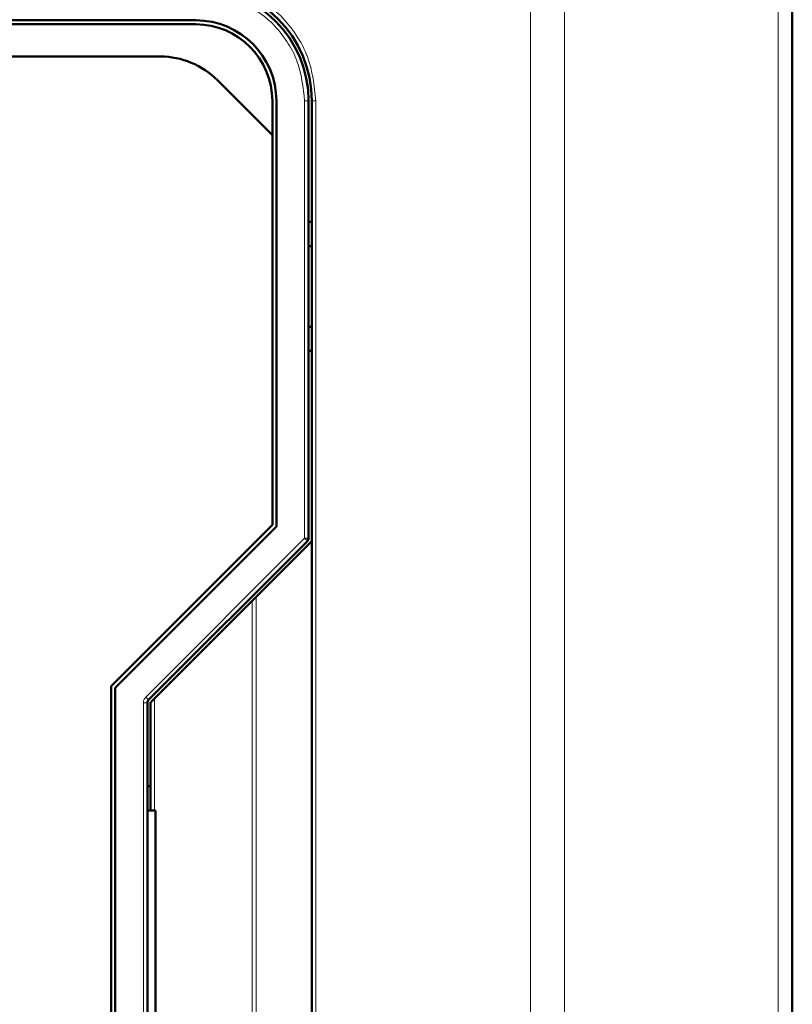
# Model space of a CAD drawing. Header units: millimetres. Extents: x 0 to 420, y 0 to 297.
# Tile 11 of 16: x 120 to 144, y 182 to 212. Entities that reach past the tile are written whole.
import ezdxf

# ---------------------------------------------------------------- set-up
doc = ezdxf.new("R2010")
doc.units = ezdxf.units.MM

msp = doc.modelspace()

# ---------------------------------------------------------------- linework, layer by layer
at = {"color": 9, "linetype": 'Continuous', "lineweight": 18}
for p, q in [((135.567, 119.713), (135.567, 222.22)), ((136.628, 119.713), (136.628, 222.22)), ((143.249, 119.713), (143.249, 222.22)), ((128.564, 196.185), (128.564, 209.742)), ((128.564, 209.742), (128.689, 209.742)), ((128.914, 209.742), (128.789, 209.742)), ((128.914, 209.742), (128.914, 158.242)), ((123.637, 191.258), (128.564, 196.185)), ((128.652, 196.096), (128.564, 196.185)), ((128.564, 196.185), (128.689, 196.185)), ((126.943, 173.737), (126.943, 194.246)), ((127.064, 173.616), (127.064, 194.367)), ((123.637, 191.258), (123.725, 191.17)), ((123.914, 187.742), (123.914, 191.217)), ((123.564, 176.902), (123.564, 191.081)), ((123.564, 191.081), (123.689, 191.081))]:
    msp.add_line(p, q, dxfattribs=at)
at = {"color": 7, "linetype": 'Continuous', "lineweight": 50}
for p, q in [((143.689, 119.713), (143.689, 222.22)), ((84.689, 212.242), (125.189, 212.242)), ((125.189, 212.117), (84.689, 212.117)), ((85.785, 211.117), (124.092, 211.117)), ((125.86, 210.384), (127.564, 208.681)), ((127.564, 208.681), (127.564, 209.742)), ((127.689, 209.742), (127.689, 196.547)), ((128.689, 196.185), (128.689, 209.742)), ((128.789, 209.742), (128.789, 196.092)), ((127.564, 196.599), (127.564, 208.681)), ((128.689, 205.992), (128.789, 205.992)), ((128.789, 205.242), (128.689, 205.242)), ((128.789, 202.742), (128.689, 202.742)), ((128.789, 201.992), (128.689, 201.992)), ((122.564, 191.599), (127.564, 196.599)), ((127.689, 196.547), (122.689, 191.547)), ((123.725, 191.17), (128.652, 196.096)), ((127.064, 194.367), (128.789, 196.092)), ((128.789, 196.092), (128.789, 171.892)), ((126.943, 194.246), (123.914, 191.217)), ((122.564, 176.384), (122.564, 191.599)), ((122.689, 191.547), (122.689, 176.436)), ((123.689, 176.902), (123.689, 191.081)), ((123.789, 191.092), (123.789, 187.742)), ((123.689, 188.492), (123.789, 188.492)), ((123.939, 187.742), (123.689, 187.742)), ((123.939, 180.242), (123.939, 187.742))]:
    msp.add_line(p, q, dxfattribs=at)
for centre, radius, start, end in [((125.189, 209.742), 3.6, 0, 90), ((125.189, 209.742), 3.5, 0, 90), ((125.189, 209.742), 2.5, 0, 90), ((125.189, 209.742), 2.375, 0, 90), ((124.092, 208.617), 2.5, 45, 90), ((128.564, 196.185), 0.125, 315, 0), ((123.814, 191.081), 0.125, 135, 180)]:
    msp.add_arc(centre, radius, start, end, dxfattribs=at)
at = {"color": 9, "linetype": 'Continuous', "lineweight": 18}
for points, knots in [([(125.189, 213.467), (125.657, 213.417), (126.378, 213.34), (127.245, 212.876), (127.842, 212.395), (128.323, 211.798), (128.787, 210.931), (128.864, 210.21), (128.914, 209.742)], [0, 0, 0, 0, 0.2394568, 0.3683607, 0.5, 0.6316393, 0.7605432, 1, 1, 1, 1]), ([(128.564, 209.742), (128.518, 210.166), (128.449, 210.819), (128.028, 211.605), (127.593, 212.146), (127.052, 212.581), (126.266, 213.002), (125.613, 213.071), (125.189, 213.117)], [0, 0, 0, 0, 0.239457, 0.368361, 0.5, 0.631639, 0.760543, 1, 1, 1, 1])]:
    msp.add_open_spline(points, degree=3, knots=knots, dxfattribs=at)
at = {"color": 7, "linetype": 'Continuous', "lineweight": 50}
for points, knots in [([(127.064, 194.367), (127.059, 194.362), (127.048, 194.351), (127.021, 194.324), (126.985, 194.288), (126.959, 194.262), (126.943, 194.246)], [0, 0, 0, 0, 0.207162, 0.456154, 0.678073, 1, 1, 1, 1]), ([(123.914, 191.217), (123.895, 191.198), (123.863, 191.167), (123.829, 191.132), (123.809, 191.112), (123.797, 191.1), (123.79, 191.093), (123.789, 191.092), (123.789, 191.092)], [0, 0, 0, 0, 0.329696, 0.5535719, 0.6801743, 0.7951253, 0.9007426, 1, 1, 1, 1])]:
    msp.add_open_spline(points, degree=3, knots=knots, dxfattribs=at)
at = {"color": 9, "linetype": 'Continuous', "lineweight": 18}
msp.add_open_spline([(123.564, 191.081), (123.567, 191.114), (123.574, 191.18), (123.616, 191.232), (123.637, 191.258)], degree=3, dxfattribs=at)

doc.saveas('drawing.dxf')
